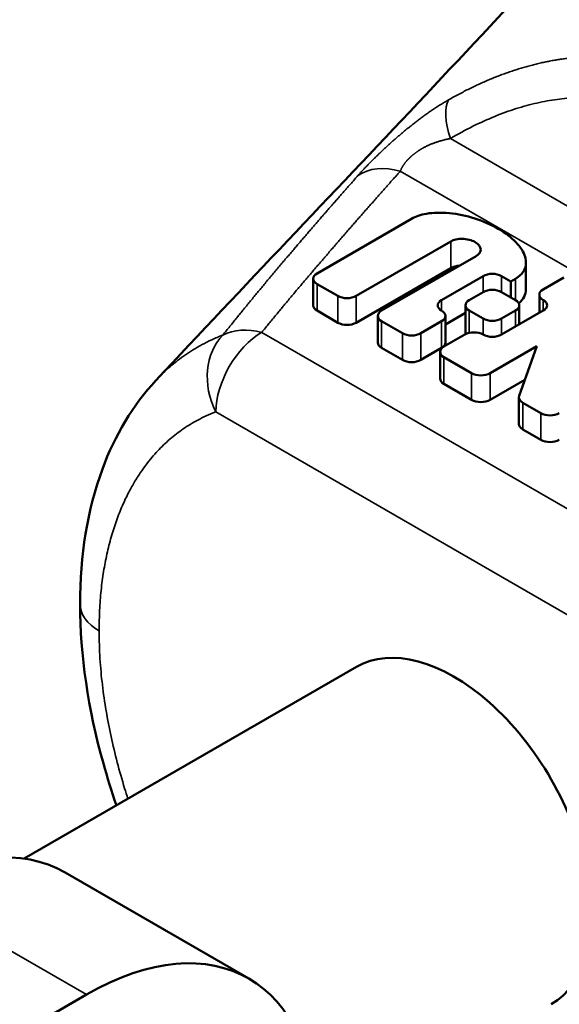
# Model space of a CAD drawing. Header units: millimetres. Extents: x 0 to 594, y 0 to 420.
# Tile 7 of 23: x 518.23 to 526.54, y 74.47 to 89.64. Entities that reach past the tile are written whole.
import ezdxf

# ---------------------------------------------------------------- set-up
doc = ezdxf.new("R2010")
doc.units = ezdxf.units.MM
doc.header["$LTSCALE"] = 2
doc.layers.add('Visible (ISO)', color=7, linetype='Continuous', lineweight=50)
doc.layers.add('Visible Narrow (ISO)', color=7, linetype='Continuous', lineweight=35)

msp = doc.modelspace()

# ---------------------------------------------------------------- linework, layer by layer
at = {"layer": 'Visible (ISO)'}
for p, q in [((522.808, 85.728), (524.264, 86.569)), ((524.868, 86.221), (523.412, 85.38)), ((523.802, 85.154), (525.259, 85.995)), ((526.025, 85.485), (526.025, 85.895)), ((524.868, 85.81), (523.412, 84.969)), ((525.366, 85.687), (524.726, 85.318)), ((525.792, 85.605), (525.65, 85.687)), ((522.749, 85.646), (522.749, 85.236)), ((523.127, 85.38), (522.808, 85.564)), ((525.863, 85.646), (525.792, 85.605)), ((525.792, 85.359), (525.792, 85.605)), ((526.609, 85.667), (526.29, 85.482)), ((525.153, 85.318), (525.366, 85.441)), ((525.65, 85.441), (525.863, 85.318)), ((526.231, 85.4), (526.231, 85.12)), ((525.094, 85.236), (525.094, 84.826)), ((525.922, 85.236), (525.922, 84.942)), ((523.127, 84.969), (522.808, 85.154)), ((523.744, 85.072), (523.744, 84.662)), ((525.094, 85.12), (524.785, 84.942)), ((524.785, 85.072), (524.785, 84.662)), ((525.366, 85.031), (525.153, 85.154)), ((525.863, 85.154), (525.65, 85.031)), ((526.29, 85.154), (525.65, 84.785)), ((524.122, 84.805), (523.802, 84.99)), ((524.726, 84.99), (524.406, 84.805)), ((525.082, 84.785), (524.762, 84.6)), ((524.122, 84.395), (523.802, 84.58)), ((524.726, 84.58), (524.406, 84.395)), ((524.703, 84.518), (524.703, 84.108)), ((525.472, 84.19), (526.192, 84.605)), ((526.192, 84.605), (525.921, 83.841)), ((524.762, 84.436), (525.188, 84.19)), ((525.188, 83.78), (524.762, 84.026)), ((526.009, 84.089), (525.472, 83.78)), ((525.916, 83.817), (525.916, 83.407)), ((525.975, 83.735), (526.254, 83.574)), ((526.254, 83.164), (525.975, 83.325)), ((518.299, 76.715), (523.414, 79.668)), ((518.928, 76.501), (521.757, 74.868)), ((506.471, 67.238), (519.257, 74.62))]:
    msp.add_line(p, q, dxfattribs=at)
for centre, major_axis, start_param, end_param in [((522.95, 85.646), (-0.201, 0), 5.497787, 7.068583), ((525.508, 85.605), (0.201, 0), 0.785398, 2.356194), ((523.269, 85.462), (0.201, 0), 3.926991, 5.497787), ((525.508, 85.359), (-0.201, 0), 3.926991, 5.497787), ((526.432, 85.4), (-0.201, 0), 5.497787, 7.068583), ((522.95, 85.236), (-0.201, 0), 0, 0.785398), ((524.868, 85.236), (-0.201, 0), 5.497787, 7.068583), ((525.295, 85.236), (-0.201, 0), 5.497787, 7.068583), ((525.721, 85.236), (0.201, 0), 5.497787, 7.068583), ((526.148, 85.236), (0.201, 0), 5.497787, 7.068583), ((523.945, 85.072), (-0.201, 0), 5.497787, 7.068583), ((524.584, 85.072), (0.201, 0), 5.497787, 7.068583), ((523.269, 85.051), (-0.201, 0), 0.785398, 2.356194), ((525.508, 85.113), (0.201, 0), 3.926991, 5.497787), ((524.264, 84.887), (0.201, 0), 3.926991, 5.497787), ((525.224, 84.703), (-0.201, 0), 3.926991, 5.497787), ((525.295, 84.826), (-0.201, 0), 0, 0.271449), ((525.508, 84.867), (-0.201, 0), 0.785398, 2.356194), ((523.945, 84.662), (-0.201, 0), 0, 0.785398), ((524.584, 84.662), (0.201, 0), 5.497787, 6.283185), ((524.904, 84.518), (-0.201, 0), 5.497787, 7.068583), ((524.264, 84.477), (-0.201, 0), 0.785398, 2.356194), ((525.33, 84.272), (0.201, 0), 3.926991, 5.497787), ((524.904, 84.108), (-0.201, 0), 0, 0.785398), ((525.33, 83.862), (-0.201, 0), 0.785398, 2.356194), ((526.117, 83.817), (-0.201, 0), 6.08116, 7.068583), ((526.396, 83.656), (0.201, 0), 3.926991, 5.497787), ((526.117, 83.407), (-0.201, 0), 0, 0.785398), ((526.396, 83.246), (-0.201, 0), 0.785398, 2.356194), ((524.914, 77.07), (1.5, -2.598), 0, 3.141593), ((524.914, 77.07), (1.5, -2.598), 0, 3.141593), ((516.428, 72.171), (2.5, 4.33), 0, 0.785398), ((519.257, 70.538), (2.5, 4.33), 5.497787, 7.068583)]:
    msp.add_ellipse(centre, major_axis=major_axis, ratio=0.57735, start_param=start_param, end_param=end_param, dxfattribs=at)
for points, knots in [([(520.328, 84.08), (523.043, 86.988), (525.718, 89.706), (529.562, 94.11), (530.976, 95.729), (533.054, 97.9), (533.714, 98.621), (535.304, 100.462), (536.363, 101.603), (538.558, 103.321), (539.589, 104.011), (541.599, 105.332), (542.598, 105.936), (544.298, 106.602), (544.903, 106.785), (546.461, 107.127), (547.447, 107.227), (549.511, 107.189), (550.608, 107.017), (552.098, 106.562), (552.538, 106.399), (552.968, 106.214)], [0, 0, 0, 0, 1.478629, 1.478629, 2.233942, 2.233942, 2.676216, 2.676216, 3.197311, 3.197311, 3.655058, 3.655058, 4.034485, 4.034485, 4.225927, 4.225927, 4.517764, 4.517764, 4.845347, 4.845347, 4.985547, 4.985547, 4.985547, 4.985547]), ([(525.863, 85.646), (525.925, 85.682), (525.97, 85.727), (525.997, 85.778), (526.028, 85.839), (526.034, 85.909), (526.012, 85.982), (525.99, 86.056), (525.942, 86.133), (525.871, 86.207), (525.8, 86.282), (525.706, 86.353), (525.598, 86.416), (525.489, 86.479), (525.365, 86.533), (525.236, 86.574), (525.107, 86.615), (524.974, 86.643), (524.846, 86.655), (524.719, 86.668), (524.598, 86.665), (524.492, 86.647), (524.403, 86.631), (524.326, 86.605), (524.264, 86.569)], [0, 0, 0, 0, 0.11, 0.11, 0.11, 0.24, 0.24, 0.24, 0.37, 0.37, 0.37, 0.5, 0.5, 0.5, 0.63, 0.63, 0.63, 0.76, 0.76, 0.76, 0.89, 0.89, 0.89, 1, 1, 1, 1]), ([(524.868, 86.221), (524.913, 86.246), (524.977, 86.261), (525.043, 86.26), (525.114, 86.26), (525.188, 86.241), (525.241, 86.211), (525.295, 86.18), (525.327, 86.137), (525.328, 86.096), (525.329, 86.058), (525.304, 86.021), (525.259, 85.995)], [0, 0, 0, 0, 0.239998, 0.239998, 0.239998, 0.5, 0.5, 0.5, 0.760002, 0.760002, 0.760002, 1, 1, 1, 1]), ([(526.025, 85.485), (526.025, 85.443), (526.016, 85.404), (525.997, 85.368), (525.978, 85.332), (525.95, 85.299), (525.913, 85.27)], [0.8125287, 0.8125287, 0.8125287, 0.8125287, 0.8900002, 0.8900002, 0.8900002, 0.9675256, 0.9675256, 0.9675256, 0.9675256]), ([(519.16, 80.631), (519.16, 81.379), (519.272, 82.09), (519.695, 83.232), (519.973, 83.7), (520.328, 84.08)], [0, 0, 0, 0, 0.2633688, 0.2633688, 0.4811955, 0.4811955, 0.4811955, 0.4811955]), ([(519.719, 77.535), (519.645, 77.751), (519.578, 77.967), (519.285, 79.016), (519.16, 79.855), (519.16, 80.631)], [1.5590389, 1.5590389, 1.5590389, 1.5590389, 1.629292, 1.629292, 1.9021472, 1.9021472, 1.9021472, 1.9021472])]:
    msp.add_open_spline(points, degree=3, knots=knots, dxfattribs=at)
msp.add_open_spline([(525.006, 85.849), (524.954, 85.845), (524.905, 85.831), (524.868, 85.81)], degree=3, dxfattribs=at)
at = {"layer": 'Visible Narrow (ISO)'}
for p, q in [((533.917, 82.576), (524.862, 87.804)), ((524.09, 87.302), (533.582, 81.821)), ((524.868, 85.81), (524.868, 86.221)), ((525.366, 85.687), (525.366, 85.441)), ((525.65, 85.441), (525.65, 85.687)), ((522.808, 85.154), (522.808, 85.564)), ((525.863, 85.318), (525.863, 85.646)), ((523.127, 85.38), (523.127, 84.969)), ((523.412, 84.969), (523.412, 85.38)), ((524.726, 85.154), (524.726, 85.318)), ((526.29, 85.154), (526.29, 85.318)), ((525.153, 84.811), (525.153, 85.154)), ((525.863, 85.154), (525.863, 84.908)), ((523.802, 84.58), (523.802, 84.99)), ((524.726, 84.99), (524.726, 84.58)), ((525.366, 85.031), (525.366, 84.785)), ((525.65, 84.785), (525.65, 85.031)), ((529.284, 80.59), (521.957, 84.82)), ((524.122, 84.805), (524.122, 84.395)), ((524.406, 84.395), (524.406, 84.805)), ((524.762, 84.026), (524.762, 84.436)), ((525.188, 84.19), (525.188, 83.78)), ((525.472, 83.78), (525.472, 84.19)), ((525.975, 83.325), (525.975, 83.735)), ((528.577, 79.365), (521.25, 83.596)), ((526.254, 83.574), (526.254, 83.164)), ((516.428, 76.253), (519.257, 74.62))]:
    msp.add_line(p, q, dxfattribs=at)
for centre, major_axis, ratio, start_param, end_param in [((525.416, 87.616), (-0.51, 0.86), 0.42473, 0.239574, 1.110685), ((524.09, 86.485), (-0.746, 0.666), 0.725929, 5.286911, 6.111365), ((521.957, 84.004), (-0.355, 0.935), 0.812943, 0.357084, 1.701847), ((521.957, 84.004), (0.5, 0.866), 0.57735, 0.785398, 2.356194), ((521.957, 84.004), (-0.775, 0.631), 0.738897, 5.254088, 5.9763), ((520.16, 80.631), (-1, 0), 0.577382, 0.000001, 0.785425)]:
    msp.add_ellipse(centre, major_axis=major_axis, ratio=ratio, start_param=start_param, end_param=end_param, dxfattribs=at)
for points, knots in [([(524.834, 88.4), (524.861, 88.416), (524.888, 88.431), (524.915, 88.446), (524.942, 88.461), (524.968, 88.475), (524.995, 88.49), (525.022, 88.504), (525.049, 88.518), (525.076, 88.532), (525.102, 88.546), (525.129, 88.559), (525.156, 88.572), (525.183, 88.585), (525.209, 88.598), (525.236, 88.611), (525.263, 88.624), (525.289, 88.636), (525.316, 88.648), (525.343, 88.66), (525.369, 88.672), (525.396, 88.684), (525.423, 88.696), (525.449, 88.707), (525.476, 88.718), (525.503, 88.729), (525.529, 88.74), (525.556, 88.75), (525.582, 88.761), (525.609, 88.771), (525.635, 88.781), (525.661, 88.791), (525.688, 88.801), (525.714, 88.81), (525.74, 88.82), (525.766, 88.829), (525.793, 88.838), (525.819, 88.847), (525.845, 88.855), (525.871, 88.863), (525.897, 88.872), (525.923, 88.88), (525.949, 88.888), (525.975, 88.896), (526.001, 88.903), (526.027, 88.91), (526.052, 88.918), (526.078, 88.925), (526.104, 88.932), (526.13, 88.938), (526.155, 88.945), (526.181, 88.951), (526.206, 88.957), (526.232, 88.963), (526.257, 88.969), (526.282, 88.975), (526.308, 88.98), (526.333, 88.986), (526.358, 88.991), (526.383, 88.996), (526.408, 89.001), (526.433, 89.005), (526.458, 89.01), (526.483, 89.014), (526.508, 89.019), (526.533, 89.023), (526.558, 89.026), (526.583, 89.03), (526.608, 89.034), (526.633, 89.037), (526.658, 89.04), (526.683, 89.043), (526.707, 89.046), (526.732, 89.049), (526.757, 89.052), (526.782, 89.054), (526.807, 89.056), (526.831, 89.059), (526.856, 89.061), (526.881, 89.062), (526.905, 89.064), (526.93, 89.066), (526.955, 89.067), (526.979, 89.068), (527.004, 89.069), (527.028, 89.07), (527.053, 89.071), (527.077, 89.071), (527.102, 89.072), (527.126, 89.072), (527.15, 89.072), (527.175, 89.072), (527.199, 89.072), (527.223, 89.072), (527.247, 89.071), (527.272, 89.071), (527.296, 89.07), (527.32, 89.069), (527.344, 89.068), (527.368, 89.067), (527.392, 89.065), (527.416, 89.064), (527.44, 89.062), (527.464, 89.06), (527.488, 89.058), (527.511, 89.056), (527.535, 89.054), (527.559, 89.051), (527.583, 89.049), (527.606, 89.046), (527.63, 89.043), (527.653, 89.04), (527.677, 89.037), (527.7, 89.033), (527.724, 89.03), (527.747, 89.026), (527.771, 89.023), (527.794, 89.019), (527.817, 89.015), (527.841, 89.01), (527.864, 89.006), (527.887, 89.001), (527.91, 88.997), (527.933, 88.992), (527.956, 88.987), (527.98, 88.982), (528.003, 88.976), (528.026, 88.971), (528.049, 88.965), (528.072, 88.96), (528.095, 88.954), (528.118, 88.948), (528.141, 88.941), (528.164, 88.935), (528.187, 88.929), (528.21, 88.922), (528.233, 88.915), (528.256, 88.908), (528.278, 88.901), (528.301, 88.894), (528.324, 88.886), (528.347, 88.879), (528.37, 88.871), (528.393, 88.863), (528.415, 88.855), (528.438, 88.847), (528.461, 88.839), (528.483, 88.83), (528.506, 88.822), (528.528, 88.813), (528.551, 88.804), (528.573, 88.795), (528.596, 88.786), (528.618, 88.776), (528.641, 88.767), (528.663, 88.757), (528.686, 88.747), (528.708, 88.737), (528.73, 88.727), (528.752, 88.716), (528.775, 88.706), (528.797, 88.695), (528.818, 88.685), (528.84, 88.674), (528.862, 88.663), (528.884, 88.652), (528.905, 88.641), (528.927, 88.629), (528.95, 88.619)], [0.0000038, 0.0000038, 0.0000038, 0.0000038, 0.0178571, 0.0178571, 0.0178571, 0.0357143, 0.0357143, 0.0357143, 0.0535714, 0.0535714, 0.0535714, 0.0714286, 0.0714286, 0.0714286, 0.0892857, 0.0892857, 0.0892857, 0.1071429, 0.1071429, 0.1071429, 0.125, 0.125, 0.125, 0.1428571, 0.1428571, 0.1428571, 0.1607143, 0.1607143, 0.1607143, 0.1785714, 0.1785714, 0.1785714, 0.1964286, 0.1964286, 0.1964286, 0.2142857, 0.2142857, 0.2142857, 0.2321429, 0.2321429, 0.2321429, 0.25, 0.25, 0.25, 0.2678571, 0.2678571, 0.2678571, 0.2857143, 0.2857143, 0.2857143, 0.3035714, 0.3035714, 0.3035714, 0.3214286, 0.3214286, 0.3214286, 0.3392857, 0.3392857, 0.3392857, 0.3571429, 0.3571429, 0.3571429, 0.375, 0.375, 0.375, 0.3928571, 0.3928571, 0.3928571, 0.4107143, 0.4107143, 0.4107143, 0.4285714, 0.4285714, 0.4285714, 0.4464286, 0.4464286, 0.4464286, 0.4642857, 0.4642857, 0.4642857, 0.4821429, 0.4821429, 0.4821429, 0.5, 0.5, 0.5, 0.5178571, 0.5178571, 0.5178571, 0.5357143, 0.5357143, 0.5357143, 0.5535714, 0.5535714, 0.5535714, 0.5714286, 0.5714286, 0.5714286, 0.5892857, 0.5892857, 0.5892857, 0.6071429, 0.6071429, 0.6071429, 0.625, 0.625, 0.625, 0.6428571, 0.6428571, 0.6428571, 0.6607143, 0.6607143, 0.6607143, 0.6785714, 0.6785714, 0.6785714, 0.6964286, 0.6964286, 0.6964286, 0.7142857, 0.7142857, 0.7142857, 0.7321429, 0.7321429, 0.7321429, 0.75, 0.75, 0.75, 0.7678571, 0.7678571, 0.7678571, 0.7857143, 0.7857143, 0.7857143, 0.8035714, 0.8035714, 0.8035714, 0.8214286, 0.8214286, 0.8214286, 0.8392857, 0.8392857, 0.8392857, 0.8571429, 0.8571429, 0.8571429, 0.875, 0.875, 0.875, 0.8928571, 0.8928571, 0.8928571, 0.9107143, 0.9107143, 0.9107143, 0.9285714, 0.9285714, 0.9285714, 0.9464286, 0.9464286, 0.9464286, 0.9642857, 0.9642857, 0.9642857, 0.9821429, 0.9821429, 0.9821429, 0.9999368, 0.9999368, 0.9999368, 0.9999368]), ([(528.462, 88.037), (528.377, 88.085), (528.291, 88.13), (528.203, 88.17), (528.115, 88.21), (528.026, 88.246), (527.936, 88.277), (527.845, 88.308), (527.754, 88.334), (527.663, 88.357), (527.571, 88.379), (527.478, 88.396), (527.385, 88.409), (527.291, 88.423), (527.196, 88.432), (527.099, 88.436), (527.002, 88.44), (526.904, 88.44), (526.805, 88.436), (526.705, 88.431), (526.605, 88.422), (526.503, 88.408), (526.402, 88.394), (526.3, 88.375), (526.195, 88.352), (526.091, 88.328), (525.984, 88.299), (525.876, 88.265), (525.768, 88.231), (525.657, 88.191), (525.546, 88.146), (525.434, 88.1), (525.322, 88.049), (525.208, 87.993), (525.094, 87.936), (524.979, 87.873), (524.862, 87.804)], [0, 0, 0, 0, 0.083333, 0.083333, 0.083333, 0.166667, 0.166667, 0.166667, 0.25, 0.25, 0.25, 0.333333, 0.333333, 0.333333, 0.416667, 0.416667, 0.416667, 0.5, 0.5, 0.5, 0.583333, 0.583333, 0.583333, 0.666667, 0.666667, 0.666667, 0.75, 0.75, 0.75, 0.833333, 0.833333, 0.833333, 0.916667, 0.916667, 0.916667, 1, 1, 1, 1]), ([(523.437, 87.234), (523.442, 87.239), (523.447, 87.244), (523.451, 87.249), (523.456, 87.255), (523.461, 87.26), (523.466, 87.265), (523.47, 87.271), (523.475, 87.276), (523.48, 87.281), (523.485, 87.287), (523.49, 87.292), (523.495, 87.297), (523.5, 87.303), (523.505, 87.308), (523.51, 87.314), (523.515, 87.319), (523.52, 87.325), (523.525, 87.33), (523.531, 87.336), (523.536, 87.341), (523.541, 87.347), (523.546, 87.352), (523.552, 87.358), (523.557, 87.364), (523.562, 87.369), (523.568, 87.375), (523.573, 87.38), (523.578, 87.386), (523.584, 87.392), (523.589, 87.397), (523.595, 87.403), (523.6, 87.409), (523.606, 87.414), (523.612, 87.42), (523.617, 87.426), (523.623, 87.432), (523.628, 87.437), (523.634, 87.443), (523.64, 87.449), (523.646, 87.455), (523.651, 87.46), (523.657, 87.466), (523.663, 87.472), (523.669, 87.478), (523.675, 87.484), (523.681, 87.49), (523.686, 87.495), (523.692, 87.501), (523.698, 87.507), (523.704, 87.513), (523.71, 87.519), (523.716, 87.525), (523.723, 87.531), (523.729, 87.537), (523.735, 87.543), (523.741, 87.549), (523.747, 87.555), (523.753, 87.561), (523.76, 87.567), (523.766, 87.573), (523.772, 87.579), (523.778, 87.585), (523.785, 87.591), (523.791, 87.597), (523.797, 87.603), (523.804, 87.609), (523.81, 87.615), (523.817, 87.621), (523.823, 87.627), (523.83, 87.633), (523.836, 87.639), (523.843, 87.646), (523.849, 87.652), (523.856, 87.658), (523.863, 87.664), (523.869, 87.67), (523.876, 87.676), (523.883, 87.683), (523.89, 87.689), (523.896, 87.695), (523.903, 87.701), (523.91, 87.708), (523.917, 87.714), (523.924, 87.72), (523.931, 87.726), (523.938, 87.733), (523.945, 87.739), (523.952, 87.745), (523.959, 87.752), (523.966, 87.758), (523.973, 87.764), (523.98, 87.771), (523.987, 87.777), (523.995, 87.783), (524.002, 87.79), (524.009, 87.796), (524.016, 87.803), (524.024, 87.809), (524.031, 87.815), (524.039, 87.822), (524.046, 87.828), (524.053, 87.835), (524.061, 87.841), (524.068, 87.848), (524.076, 87.854), (524.084, 87.861), (524.091, 87.867), (524.099, 87.874), (524.107, 87.88), (524.114, 87.887), (524.122, 87.893), (524.13, 87.9), (524.138, 87.906), (524.146, 87.913), (524.153, 87.919), (524.161, 87.926), (524.169, 87.933), (524.177, 87.939), (524.185, 87.946), (524.193, 87.952), (524.202, 87.959), (524.21, 87.966), (524.218, 87.972), (524.226, 87.979), (524.234, 87.986), (524.243, 87.992), (524.251, 87.999), (524.26, 88.006), (524.268, 88.012), (524.276, 88.019), (524.285, 88.026), (524.294, 88.032), (524.302, 88.039), (524.311, 88.046), (524.319, 88.053), (524.328, 88.059), (524.337, 88.066), (524.346, 88.073), (524.355, 88.079), (524.363, 88.086), (524.372, 88.093), (524.381, 88.1), (524.39, 88.106), (524.4, 88.113), (524.409, 88.12), (524.418, 88.127), (524.427, 88.134), (524.436, 88.14), (524.446, 88.147), (524.455, 88.154), (524.464, 88.161), (524.474, 88.168), (524.483, 88.174), (524.493, 88.181), (524.503, 88.188), (524.512, 88.195), (524.522, 88.201), (524.532, 88.208), (524.541, 88.215), (524.551, 88.222), (524.561, 88.229), (524.571, 88.235), (524.581, 88.242), (524.591, 88.249), (524.601, 88.256), (524.612, 88.263), (524.622, 88.27), (524.633, 88.276), (524.643, 88.283), (524.654, 88.29), (524.664, 88.297), (524.675, 88.304), (524.686, 88.311), (524.696, 88.317), (524.707, 88.324), (524.717, 88.33), (524.727, 88.336), (524.737, 88.343), (524.747, 88.349), (524.756, 88.355), (524.766, 88.36), (524.775, 88.366), (524.784, 88.371), (524.793, 88.377), (524.802, 88.382), (524.81, 88.386), (524.819, 88.391), (524.826, 88.396), (524.834, 88.4)], [0, 0, 0, 0, 0.015873, 0.015873, 0.015873, 0.031746, 0.031746, 0.031746, 0.047619, 0.047619, 0.047619, 0.063492, 0.063492, 0.063492, 0.079365, 0.079365, 0.079365, 0.095238, 0.095238, 0.095238, 0.111111, 0.111111, 0.111111, 0.126984, 0.126984, 0.126984, 0.142857, 0.142857, 0.142857, 0.15873, 0.15873, 0.15873, 0.174603, 0.174603, 0.174603, 0.190476, 0.190476, 0.190476, 0.206349, 0.206349, 0.206349, 0.222222, 0.222222, 0.222222, 0.238095, 0.238095, 0.238095, 0.253968, 0.253968, 0.253968, 0.269841, 0.269841, 0.269841, 0.285714, 0.285714, 0.285714, 0.301587, 0.301587, 0.301587, 0.31746, 0.31746, 0.31746, 0.333333, 0.333333, 0.333333, 0.349206, 0.349206, 0.349206, 0.365079, 0.365079, 0.365079, 0.380952, 0.380952, 0.380952, 0.396825, 0.396825, 0.396825, 0.412698, 0.412698, 0.412698, 0.428571, 0.428571, 0.428571, 0.444444, 0.444444, 0.444444, 0.460317, 0.460317, 0.460317, 0.47619, 0.47619, 0.47619, 0.492063, 0.492063, 0.492063, 0.507937, 0.507937, 0.507937, 0.52381, 0.52381, 0.52381, 0.539683, 0.539683, 0.539683, 0.555556, 0.555556, 0.555556, 0.571429, 0.571429, 0.571429, 0.587302, 0.587302, 0.587302, 0.603175, 0.603175, 0.603175, 0.619048, 0.619048, 0.619048, 0.634921, 0.634921, 0.634921, 0.650794, 0.650794, 0.650794, 0.666667, 0.666667, 0.666667, 0.68254, 0.68254, 0.68254, 0.698413, 0.698413, 0.698413, 0.714286, 0.714286, 0.714286, 0.730159, 0.730159, 0.730159, 0.746032, 0.746032, 0.746032, 0.761905, 0.761905, 0.761905, 0.777778, 0.777778, 0.777778, 0.793651, 0.793651, 0.793651, 0.809524, 0.809524, 0.809524, 0.825397, 0.825397, 0.825397, 0.84127, 0.84127, 0.84127, 0.857143, 0.857143, 0.857143, 0.873016, 0.873016, 0.873016, 0.888889, 0.888889, 0.888889, 0.904762, 0.904762, 0.904762, 0.920635, 0.920635, 0.920635, 0.936508, 0.936508, 0.936508, 0.952381, 0.952381, 0.952381, 0.968254, 0.968254, 0.968254, 0.984127, 0.984127, 0.984127, 1, 1, 1, 1]), ([(524.862, 87.804), (524.853, 87.802), (524.843, 87.801), (524.834, 87.799), (524.825, 87.797), (524.816, 87.795), (524.808, 87.793), (524.799, 87.791), (524.79, 87.79), (524.782, 87.788), (524.773, 87.786), (524.765, 87.784), (524.757, 87.782), (524.749, 87.78), (524.741, 87.778), (524.733, 87.775), (524.725, 87.773), (524.718, 87.771), (524.71, 87.769), (524.703, 87.767), (524.695, 87.765), (524.688, 87.763), (524.681, 87.76), (524.674, 87.758), (524.667, 87.756), (524.66, 87.754), (524.653, 87.751), (524.646, 87.749), (524.64, 87.747), (524.633, 87.745), (524.627, 87.742), (524.62, 87.74), (524.614, 87.738), (524.607, 87.735), (524.601, 87.733), (524.595, 87.731), (524.589, 87.728), (524.583, 87.726), (524.577, 87.724), (524.571, 87.721), (524.565, 87.719), (524.56, 87.716), (524.554, 87.714), (524.548, 87.712), (524.543, 87.709), (524.537, 87.707), (524.532, 87.704), (524.526, 87.702), (524.521, 87.699), (524.516, 87.697), (524.511, 87.695), (524.505, 87.692), (524.5, 87.69), (524.495, 87.687), (524.49, 87.685), (524.485, 87.682), (524.48, 87.68), (524.476, 87.677), (524.471, 87.675), (524.466, 87.672), (524.461, 87.67), (524.457, 87.667), (524.452, 87.665), (524.447, 87.663), (524.443, 87.66), (524.438, 87.658), (524.434, 87.655), (524.429, 87.653), (524.425, 87.65), (524.421, 87.648), (524.417, 87.645), (524.412, 87.643), (524.408, 87.64), (524.404, 87.637), (524.4, 87.635), (524.396, 87.632), (524.392, 87.63), (524.388, 87.627), (524.384, 87.625), (524.38, 87.622), (524.376, 87.62), (524.372, 87.617), (524.368, 87.615), (524.364, 87.612), (524.36, 87.61), (524.357, 87.607), (524.353, 87.605), (524.349, 87.602), (524.345, 87.599), (524.342, 87.597), (524.338, 87.594), (524.335, 87.592), (524.331, 87.589), (524.328, 87.587), (524.324, 87.584), (524.321, 87.581), (524.317, 87.579), (524.314, 87.576), (524.31, 87.574), (524.307, 87.571), (524.304, 87.568), (524.3, 87.566), (524.297, 87.563), (524.294, 87.561), (524.29, 87.558), (524.287, 87.555), (524.284, 87.553), (524.281, 87.55), (524.278, 87.547), (524.275, 87.545), (524.272, 87.542), (524.268, 87.539), (524.265, 87.537), (524.262, 87.534), (524.259, 87.531), (524.256, 87.529), (524.253, 87.526), (524.25, 87.523), (524.247, 87.521), (524.245, 87.518), (524.242, 87.515), (524.239, 87.513), (524.236, 87.51), (524.233, 87.507), (524.23, 87.504), (524.227, 87.502), (524.225, 87.499), (524.222, 87.496), (524.219, 87.493), (524.216, 87.49), (524.214, 87.488), (524.211, 87.485), (524.208, 87.482), (524.206, 87.479), (524.203, 87.476), (524.201, 87.474), (524.198, 87.471), (524.195, 87.468), (524.193, 87.465), (524.19, 87.462), (524.188, 87.459), (524.185, 87.456), (524.183, 87.453), (524.18, 87.451), (524.178, 87.448), (524.175, 87.445), (524.173, 87.442), (524.171, 87.439), (524.168, 87.436), (524.166, 87.433), (524.164, 87.43), (524.161, 87.427), (524.159, 87.424), (524.157, 87.421), (524.155, 87.418), (524.152, 87.415), (524.15, 87.412), (524.148, 87.408), (524.146, 87.405), (524.144, 87.402), (524.141, 87.399), (524.139, 87.396), (524.137, 87.393), (524.135, 87.39), (524.133, 87.386), (524.131, 87.383), (524.129, 87.38), (524.127, 87.377), (524.125, 87.374), (524.123, 87.37), (524.121, 87.367), (524.119, 87.364), (524.118, 87.36), (524.116, 87.357), (524.114, 87.354), (524.112, 87.35), (524.11, 87.347), (524.109, 87.344), (524.107, 87.34), (524.105, 87.337), (524.104, 87.333), (524.102, 87.33), (524.1, 87.326), (524.099, 87.323), (524.097, 87.319), (524.096, 87.316), (524.094, 87.312), (524.093, 87.309), (524.091, 87.305), (524.09, 87.302)], [0, 0, 0, 0, 0.015873, 0.015873, 0.015873, 0.031746, 0.031746, 0.031746, 0.047619, 0.047619, 0.047619, 0.063492, 0.063492, 0.063492, 0.079365, 0.079365, 0.079365, 0.095238, 0.095238, 0.095238, 0.111111, 0.111111, 0.111111, 0.126984, 0.126984, 0.126984, 0.142857, 0.142857, 0.142857, 0.15873, 0.15873, 0.15873, 0.174603, 0.174603, 0.174603, 0.190476, 0.190476, 0.190476, 0.206349, 0.206349, 0.206349, 0.222222, 0.222222, 0.222222, 0.238095, 0.238095, 0.238095, 0.253968, 0.253968, 0.253968, 0.269841, 0.269841, 0.269841, 0.285714, 0.285714, 0.285714, 0.301587, 0.301587, 0.301587, 0.31746, 0.31746, 0.31746, 0.333333, 0.333333, 0.333333, 0.349206, 0.349206, 0.349206, 0.365079, 0.365079, 0.365079, 0.380952, 0.380952, 0.380952, 0.396825, 0.396825, 0.396825, 0.412698, 0.412698, 0.412698, 0.428571, 0.428571, 0.428571, 0.444444, 0.444444, 0.444444, 0.460317, 0.460317, 0.460317, 0.47619, 0.47619, 0.47619, 0.492063, 0.492063, 0.492063, 0.507937, 0.507937, 0.507937, 0.52381, 0.52381, 0.52381, 0.539683, 0.539683, 0.539683, 0.555556, 0.555556, 0.555556, 0.571429, 0.571429, 0.571429, 0.587302, 0.587302, 0.587302, 0.603175, 0.603175, 0.603175, 0.619048, 0.619048, 0.619048, 0.634921, 0.634921, 0.634921, 0.650794, 0.650794, 0.650794, 0.666667, 0.666667, 0.666667, 0.68254, 0.68254, 0.68254, 0.698413, 0.698413, 0.698413, 0.714286, 0.714286, 0.714286, 0.730159, 0.730159, 0.730159, 0.746032, 0.746032, 0.746032, 0.761905, 0.761905, 0.761905, 0.777778, 0.777778, 0.777778, 0.793651, 0.793651, 0.793651, 0.809524, 0.809524, 0.809524, 0.825397, 0.825397, 0.825397, 0.84127, 0.84127, 0.84127, 0.857143, 0.857143, 0.857143, 0.873016, 0.873016, 0.873016, 0.888889, 0.888889, 0.888889, 0.904762, 0.904762, 0.904762, 0.920635, 0.920635, 0.920635, 0.936508, 0.936508, 0.936508, 0.952381, 0.952381, 0.952381, 0.968254, 0.968254, 0.968254, 0.984127, 0.984127, 0.984127, 1, 1, 1, 1]), ([(521.359, 84.779), (521.377, 84.801), (521.395, 84.824), (521.413, 84.847), (521.431, 84.869), (521.449, 84.891), (521.467, 84.914), (521.485, 84.936), (521.503, 84.958), (521.52, 84.98), (521.538, 85.002), (521.556, 85.024), (521.574, 85.046), (521.592, 85.068), (521.609, 85.09), (521.627, 85.112), (521.645, 85.133), (521.663, 85.155), (521.68, 85.177), (521.698, 85.199), (521.716, 85.22), (521.734, 85.242), (521.751, 85.263), (521.769, 85.285), (521.786, 85.306), (521.804, 85.328), (521.821, 85.349), (521.839, 85.37), (521.856, 85.391), (521.874, 85.412), (521.891, 85.433), (521.909, 85.454), (521.926, 85.475), (521.943, 85.496), (521.961, 85.517), (521.978, 85.538), (521.996, 85.559), (522.013, 85.58), (522.031, 85.601), (522.048, 85.622), (522.066, 85.643), (522.083, 85.664), (522.1, 85.684), (522.118, 85.705), (522.135, 85.725), (522.152, 85.746), (522.17, 85.766), (522.187, 85.787), (522.204, 85.807), (522.221, 85.827), (522.238, 85.848), (522.255, 85.868), (522.272, 85.888), (522.29, 85.909), (522.307, 85.929), (522.324, 85.95), (522.342, 85.97), (522.359, 85.991), (522.376, 86.011), (522.394, 86.031), (522.411, 86.051), (522.428, 86.071), (522.445, 86.091), (522.461, 86.11), (522.477, 86.13), (522.494, 86.149), (522.51, 86.167), (522.526, 86.186), (522.542, 86.205), (522.559, 86.225), (522.575, 86.244), (522.592, 86.263), (522.609, 86.283), (522.626, 86.303), (522.643, 86.322), (522.659, 86.342), (522.676, 86.361), (522.693, 86.381), (522.709, 86.4), (522.726, 86.419), (522.742, 86.438), (522.758, 86.456), (522.774, 86.475), (522.79, 86.494), (522.807, 86.512), (522.823, 86.531), (522.839, 86.55), (522.855, 86.568), (522.871, 86.587), (522.888, 86.606), (522.904, 86.625), (522.921, 86.644), (522.938, 86.663), (522.954, 86.683), (522.971, 86.702), (522.988, 86.721), (523.005, 86.741), (523.022, 86.76), (523.039, 86.78), (523.056, 86.799), (523.072, 86.818), (523.089, 86.837), (523.104, 86.855), (523.12, 86.872), (523.135, 86.89), (523.149, 86.906), (523.164, 86.922), (523.177, 86.938), (523.191, 86.953), (523.204, 86.969), (523.217, 86.983), (523.23, 86.998), (523.243, 87.013), (523.256, 87.027), (523.268, 87.042), (523.281, 87.056), (523.294, 87.071), (523.307, 87.086), (523.32, 87.101), (523.334, 87.116), (523.347, 87.131), (523.361, 87.147), (523.375, 87.163), (523.39, 87.18), (523.405, 87.197), (523.421, 87.215), (523.437, 87.234)], [0, 0, 0, 0, 0.02381, 0.02381, 0.02381, 0.047619, 0.047619, 0.047619, 0.071429, 0.071429, 0.071429, 0.095238, 0.095238, 0.095238, 0.119048, 0.119048, 0.119048, 0.142857, 0.142857, 0.142857, 0.166667, 0.166667, 0.166667, 0.190476, 0.190476, 0.190476, 0.214286, 0.214286, 0.214286, 0.238095, 0.238095, 0.238095, 0.261905, 0.261905, 0.261905, 0.285714, 0.285714, 0.285714, 0.309524, 0.309524, 0.309524, 0.333333, 0.333333, 0.333333, 0.357143, 0.357143, 0.357143, 0.380952, 0.380952, 0.380952, 0.404762, 0.404762, 0.404762, 0.428571, 0.428571, 0.428571, 0.452381, 0.452381, 0.452381, 0.47619, 0.47619, 0.47619, 0.5, 0.5, 0.5, 0.52381, 0.52381, 0.52381, 0.547619, 0.547619, 0.547619, 0.571429, 0.571429, 0.571429, 0.595238, 0.595238, 0.595238, 0.619048, 0.619048, 0.619048, 0.642857, 0.642857, 0.642857, 0.666667, 0.666667, 0.666667, 0.690476, 0.690476, 0.690476, 0.714286, 0.714286, 0.714286, 0.738095, 0.738095, 0.738095, 0.761905, 0.761905, 0.761905, 0.785714, 0.785714, 0.785714, 0.809524, 0.809524, 0.809524, 0.833333, 0.833333, 0.833333, 0.857143, 0.857143, 0.857143, 0.880952, 0.880952, 0.880952, 0.904762, 0.904762, 0.904762, 0.928571, 0.928571, 0.928571, 0.952381, 0.952381, 0.952381, 0.97619, 0.97619, 0.97619, 1, 1, 1, 1]), ([(524.09, 87.302), (524.073, 87.283), (524.057, 87.265), (524.042, 87.248), (524.027, 87.23), (524.012, 87.214), (523.998, 87.198), (523.984, 87.182), (523.97, 87.167), (523.957, 87.152), (523.943, 87.137), (523.93, 87.122), (523.917, 87.107), (523.904, 87.093), (523.891, 87.078), (523.878, 87.063), (523.864, 87.048), (523.851, 87.033), (523.837, 87.017), (523.824, 87.002), (523.809, 86.986), (523.795, 86.969), (523.78, 86.953), (523.765, 86.935), (523.749, 86.917), (523.732, 86.899), (523.716, 86.88), (523.699, 86.861), (523.682, 86.841), (523.664, 86.822), (523.647, 86.802), (523.629, 86.782), (523.612, 86.762), (523.594, 86.743), (523.577, 86.723), (523.56, 86.704), (523.543, 86.685), (523.526, 86.665), (523.51, 86.646), (523.493, 86.627), (523.476, 86.608), (523.46, 86.589), (523.443, 86.571), (523.427, 86.552), (523.41, 86.533), (523.393, 86.514), (523.377, 86.495), (523.36, 86.476), (523.343, 86.456), (523.326, 86.437), (523.309, 86.417), (523.292, 86.398), (523.275, 86.378), (523.257, 86.358), (523.24, 86.338), (523.223, 86.318), (523.206, 86.299), (523.189, 86.279), (523.172, 86.26), (523.155, 86.241), (523.139, 86.221), (523.122, 86.202), (523.105, 86.183), (523.088, 86.164), (523.071, 86.144), (523.054, 86.124), (523.037, 86.104), (523.019, 86.083), (523.001, 86.063), (522.984, 86.042), (522.966, 86.021), (522.948, 86.001), (522.93, 85.98), (522.912, 85.959), (522.895, 85.939), (522.877, 85.918), (522.86, 85.898), (522.842, 85.878), (522.825, 85.857), (522.807, 85.837), (522.79, 85.816), (522.772, 85.796), (522.754, 85.775), (522.737, 85.754), (522.719, 85.734), (522.701, 85.713), (522.683, 85.692), (522.665, 85.671), (522.648, 85.65), (522.63, 85.628), (522.612, 85.607), (522.594, 85.586), (522.576, 85.565), (522.557, 85.543), (522.539, 85.522), (522.521, 85.5), (522.503, 85.479), (522.485, 85.458), (522.467, 85.436), (522.449, 85.415), (522.431, 85.393), (522.413, 85.372), (522.395, 85.35), (522.377, 85.328), (522.359, 85.307), (522.341, 85.285), (522.323, 85.264), (522.305, 85.242), (522.287, 85.221), (522.269, 85.199), (522.251, 85.178), (522.233, 85.156), (522.215, 85.134), (522.197, 85.112), (522.179, 85.09), (522.161, 85.068), (522.142, 85.046), (522.124, 85.024), (522.105, 85.001), (522.087, 84.979), (522.068, 84.956), (522.05, 84.934), (522.031, 84.911), (522.013, 84.888), (521.994, 84.866), (521.976, 84.843), (521.957, 84.82)], [0, 0, 0, 0, 0.02381, 0.02381, 0.02381, 0.047619, 0.047619, 0.047619, 0.071429, 0.071429, 0.071429, 0.095238, 0.095238, 0.095238, 0.119048, 0.119048, 0.119048, 0.142857, 0.142857, 0.142857, 0.166667, 0.166667, 0.166667, 0.190476, 0.190476, 0.190476, 0.214286, 0.214286, 0.214286, 0.238095, 0.238095, 0.238095, 0.261905, 0.261905, 0.261905, 0.285714, 0.285714, 0.285714, 0.309524, 0.309524, 0.309524, 0.333333, 0.333333, 0.333333, 0.357143, 0.357143, 0.357143, 0.380952, 0.380952, 0.380952, 0.404762, 0.404762, 0.404762, 0.428571, 0.428571, 0.428571, 0.452381, 0.452381, 0.452381, 0.47619, 0.47619, 0.47619, 0.5, 0.5, 0.5, 0.52381, 0.52381, 0.52381, 0.547619, 0.547619, 0.547619, 0.571429, 0.571429, 0.571429, 0.595238, 0.595238, 0.595238, 0.619048, 0.619048, 0.619048, 0.642857, 0.642857, 0.642857, 0.666667, 0.666667, 0.666667, 0.690476, 0.690476, 0.690476, 0.714286, 0.714286, 0.714286, 0.738095, 0.738095, 0.738095, 0.761905, 0.761905, 0.761905, 0.785714, 0.785714, 0.785714, 0.809524, 0.809524, 0.809524, 0.833333, 0.833333, 0.833333, 0.857143, 0.857143, 0.857143, 0.880952, 0.880952, 0.880952, 0.904762, 0.904762, 0.904762, 0.928571, 0.928571, 0.928571, 0.952381, 0.952381, 0.952381, 0.97619, 0.97619, 0.97619, 1, 1, 1, 1]), ([(521.359, 84.779), (521.298, 84.755), (521.241, 84.731), (521.188, 84.706), (521.135, 84.681), (521.085, 84.656), (521.038, 84.631), (520.991, 84.606), (520.948, 84.58), (520.905, 84.554), (520.863, 84.528), (520.821, 84.501), (520.781, 84.473), (520.741, 84.445), (520.701, 84.416), (520.662, 84.386), (520.623, 84.355), (520.584, 84.324), (520.546, 84.291), (520.509, 84.258), (520.472, 84.225), (520.436, 84.19), (520.4, 84.156), (520.365, 84.12), (520.331, 84.083), (520.33, 84.082), (520.329, 84.081), (520.328, 84.08)], [0, 0, 0, 0, 0.047619, 0.047619, 0.047619, 0.0952381, 0.0952381, 0.0952381, 0.1428571, 0.1428571, 0.1428571, 0.1904762, 0.1904762, 0.1904762, 0.2380952, 0.2380952, 0.2380952, 0.2857143, 0.2857143, 0.2857143, 0.3333333, 0.3333333, 0.3333333, 0.3809524, 0.3809524, 0.3809524, 0.3823858, 0.3823858, 0.3823858, 0.3823858]), ([(521.25, 83.596), (521.197, 83.576), (521.148, 83.555), (521.101, 83.533), (521.055, 83.512), (521.012, 83.49), (520.971, 83.469), (520.931, 83.447), (520.892, 83.425), (520.855, 83.402), (520.818, 83.38), (520.783, 83.356), (520.747, 83.332), (520.712, 83.308), (520.678, 83.283), (520.643, 83.256), (520.609, 83.23), (520.576, 83.202), (520.543, 83.174), (520.51, 83.145), (520.478, 83.116), (520.446, 83.086), (520.415, 83.056), (520.384, 83.024), (520.354, 82.992), (520.324, 82.96), (520.294, 82.927), (520.265, 82.892), (520.235, 82.857), (520.206, 82.82), (520.176, 82.781), (520.147, 82.742), (520.117, 82.701), (520.086, 82.655), (520.056, 82.61), (520.025, 82.561), (519.993, 82.508), (519.962, 82.455), (519.93, 82.397), (519.897, 82.333), (519.865, 82.269), (519.832, 82.2), (519.8, 82.125), (519.768, 82.051), (519.737, 81.971), (519.709, 81.888), (519.68, 81.806), (519.654, 81.721), (519.63, 81.635), (519.606, 81.548), (519.585, 81.461), (519.566, 81.372), (519.547, 81.284), (519.531, 81.195), (519.517, 81.101), (519.502, 81.007), (519.49, 80.907), (519.48, 80.806), (519.47, 80.704), (519.463, 80.601), (519.459, 80.503), (519.455, 80.405), (519.453, 80.312), (519.453, 80.222)], [0, 0, 0, 0, 0.047619, 0.047619, 0.047619, 0.095238, 0.095238, 0.095238, 0.142857, 0.142857, 0.142857, 0.190476, 0.190476, 0.190476, 0.238095, 0.238095, 0.238095, 0.285714, 0.285714, 0.285714, 0.333333, 0.333333, 0.333333, 0.380952, 0.380952, 0.380952, 0.428571, 0.428571, 0.428571, 0.47619, 0.47619, 0.47619, 0.52381, 0.52381, 0.52381, 0.571429, 0.571429, 0.571429, 0.619048, 0.619048, 0.619048, 0.666667, 0.666667, 0.666667, 0.714286, 0.714286, 0.714286, 0.761905, 0.761905, 0.761905, 0.809524, 0.809524, 0.809524, 0.857143, 0.857143, 0.857143, 0.904762, 0.904762, 0.904762, 0.952381, 0.952381, 0.952381, 1, 1, 1, 1]), ([(519.453, 80.222), (519.453, 80.078), (519.458, 79.935), (519.466, 79.797), (519.475, 79.659), (519.488, 79.525), (519.503, 79.391), (519.519, 79.257), (519.539, 79.124), (519.561, 78.992), (519.583, 78.859), (519.609, 78.727), (519.637, 78.595), (519.666, 78.463), (519.697, 78.331), (519.732, 78.198), (519.767, 78.065), (519.805, 77.931), (519.846, 77.797), (519.862, 77.744), (519.879, 77.69), (519.896, 77.637)], [0, 0, 0, 0, 0.027027, 0.027027, 0.027027, 0.0540541, 0.0540541, 0.0540541, 0.0810811, 0.0810811, 0.0810811, 0.1081081, 0.1081081, 0.1081081, 0.1351351, 0.1351351, 0.1351351, 0.1621622, 0.1621622, 0.1621622, 0.1729421, 0.1729421, 0.1729421, 0.1729421])]:
    msp.add_open_spline(points, degree=3, knots=knots, dxfattribs=at)

doc.saveas('drawing.dxf')
